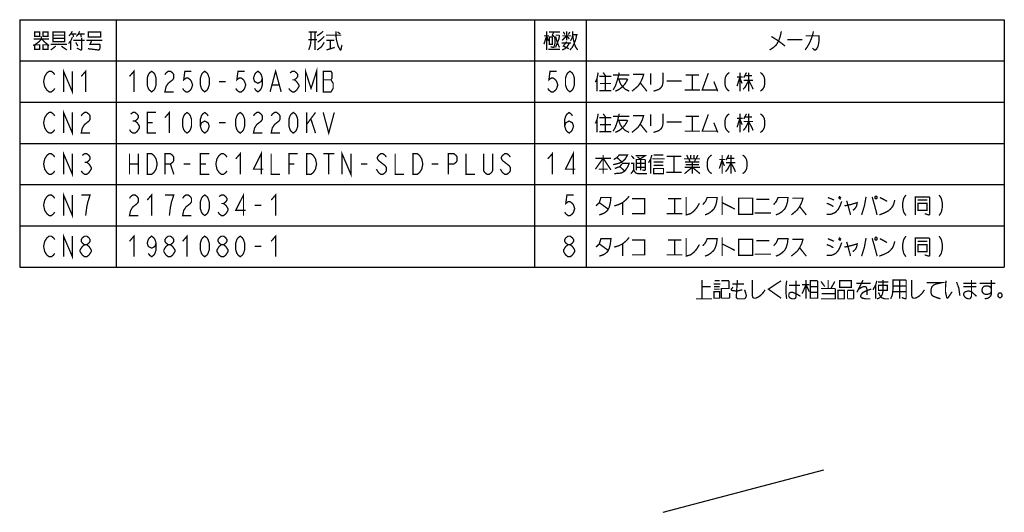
# Model space of a CAD drawing. Extents: x 77 to 816, y 33 to 540.
# Tile 2 of 20: x 250 to 556, y 33 to 186. Entities that reach past the tile are written whole.
import ezdxf

# ---------------------------------------------------------------- set-up
doc = ezdxf.new("R2010")
doc.units = 0
doc.header["$LTSCALE"] = 46.2
doc.layers.get('0').update_dxf_attribs({"linetype": 'CONTINUOUS'})
doc.layers.add('ALL_NOTE', color=7, linetype='CONTINUOUS')

msp = doc.modelspace()

# ---------------------------------------------------------------- linework, layer by layer
at = {"color": 2, "linetype": 'CONTINUOUS'}
for p, q in [((250.035, 186.271), (556.035, 186.271)), ((250.035, 186.271), (250.035, 109.471)), ((280.035, 186.271), (280.035, 109.471)), ((410.035, 186.271), (410.035, 109.471)), ((426.035, 186.271), (426.035, 109.471)), ((556.035, 186.271), (556.035, 109.471)), ((250.035, 173.471), (556.035, 173.471)), ((250.035, 160.671), (556.035, 160.671)), ((250.035, 147.871), (556.035, 147.871)), ((250.035, 135.071), (556.035, 135.071)), ((250.035, 122.271), (556.035, 122.271)), ((250.035, 109.471), (556.035, 109.471))]:
    msp.add_line(p, q, dxfattribs=at)
at = {"color": 7, "linetype": 'CONTINUOUS'}
msp.add_line((449.994, 33.337), (499.974, 46.565), dxfattribs=at)
at = {"layer": 'ALL_NOTE', "color": 2, "linetype": 'CONTINUOUS', "const_width": 0.4}
for points in [[(256.779, 181.071), (256.779, 180.271), (256.091, 179.471), (254.715, 178.471), (254.199, 178.271)], [(254.715, 182.471), (254.715, 181.071), (256.263, 181.071), (256.263, 182.471), (254.715, 182.471)], [(257.295, 182.471), (257.295, 181.071), (258.843, 181.071), (258.843, 182.471), (257.295, 182.471)], [(260.391, 182.471), (260.391, 179.671), (260.391, 179.471), (264.003, 179.471), (264.003, 182.471), (260.391, 182.471)], [(260.391, 181.471), (264.003, 181.471)], [(264.003, 180.471), (260.391, 180.471)], [(266.411, 180.871), (265.895, 179.671), (265.207, 178.871)], [(266.411, 182.671), (265.895, 181.871), (265.379, 181.271)], [(265.895, 181.871), (267.615, 181.871)], [(266.583, 181.871), (266.755, 180.871)], [(267.615, 181.071), (268.303, 181.871), (268.647, 182.671)], [(269.335, 180.671), (269.335, 177.071), (269.163, 176.871), (268.991, 176.871), (267.787, 177.471)], [(268.303, 181.871), (270.195, 181.871)], [(268.991, 181.871), (269.163, 180.871)], [(271.399, 182.271), (271.399, 180.871), (275.183, 180.871), (275.183, 182.471), (271.399, 182.471), (271.399, 182.271)], [(339.875, 182.471), (342.455, 182.471)], [(340.563, 182.471), (340.563, 180.071), (340.391, 178.471), (339.875, 176.871)], [(341.767, 182.471), (341.767, 176.871)], [(342.455, 181.271), (343.659, 182.071), (344.347, 182.671)], [(344.691, 181.071), (343.659, 180.071), (342.627, 179.271)], [(345.207, 181.471), (349.851, 181.471), (350.023, 181.471)], [(348.303, 182.671), (348.303, 181.471), (348.475, 180.071), (348.991, 178.071), (349.679, 176.871), (349.851, 176.871)], [(348.819, 182.471), (349.679, 181.871)], [(412.959, 178.671), (413.819, 181.271), (414.335, 179.671)], [(412.959, 181.271), (414.507, 181.271)], [(413.819, 182.671), (413.819, 176.871)], [(414.507, 182.471), (417.947, 182.471)], [(414.679, 180.871), (414.679, 178.671), (415.539, 178.671), (415.539, 180.871), (414.679, 180.871)], [(416.055, 182.471), (415.539, 181.471), (415.883, 181.271), (416.227, 180.871), (416.399, 180.271), (416.399, 178.871), (416.055, 177.671), (415.883, 177.671), (415.023, 177.871)], [(416.571, 181.471), (417.603, 181.471), (417.775, 181.271), (417.603, 180.271), (416.571, 177.671)], [(416.571, 181.071), (417.087, 179.271), (417.775, 177.671)], [(418.635, 179.871), (420.011, 181.271), (420.871, 180.271)], [(418.635, 181.271), (421.387, 181.271)], [(418.979, 182.471), (419.495, 181.671)], [(420.011, 182.671), (420.011, 179.871)], [(420.527, 181.671), (421.043, 182.471)], [(423.107, 181.671), (422.935, 180.471), (422.591, 179.471), (422.247, 178.671), (421.731, 177.671), (421.043, 176.871)], [(421.215, 179.671), (421.731, 180.671), (421.903, 181.671), (421.903, 182.671)], [(421.903, 181.671), (423.451, 181.671)], [(421.903, 181.471), (422.075, 180.271), (422.419, 178.871), (422.763, 177.871), (423.451, 176.871)], [(486.735, 182.671), (486.391, 181.071), (485.875, 179.671), (485.187, 178.471), (484.327, 177.671), (483.123, 176.871)], [(483.639, 181.071), (485.875, 179.671), (487.939, 178.071)], [(496.711, 182.671), (496.539, 181.871), (496.367, 181.271), (496.023, 180.271), (495.507, 179.071), (495.163, 178.471), (494.819, 177.871), (494.131, 176.871)], [(494.303, 181.271), (498.431, 181.271), (498.431, 179.671), (498.259, 178.471), (498.087, 177.871), (497.743, 177.271), (497.399, 176.871), (497.055, 176.871), (496.367, 177.471)], [(254.371, 180.271), (259.187, 180.271)], [(254.715, 178.471), (254.715, 177.071), (256.263, 177.071), (256.263, 178.471), (254.715, 178.471)], [(256.951, 180.271), (257.639, 179.471), (258.843, 178.471), (259.187, 178.271)], [(257.295, 178.471), (257.295, 177.071), (258.843, 177.071), (258.843, 178.471), (257.295, 178.471)], [(259.703, 178.671), (264.691, 178.671)], [(261.251, 178.071), (259.703, 176.871)], [(262.971, 178.071), (264.691, 176.871)], [(265.895, 179.671), (265.895, 176.871)], [(266.755, 179.871), (270.195, 179.871)], [(267.443, 179.271), (268.131, 178.071)], [(270.711, 179.871), (275.699, 179.871)], [(272.431, 179.871), (271.915, 178.671), (274.839, 178.671), (275.011, 178.471), (275.011, 177.671), (274.839, 177.071), (274.667, 176.871), (274.495, 176.871), (271.227, 177.271)], [(342.455, 180.071), (339.703, 180.071)], [(344.691, 179.271), (343.831, 177.871), (342.455, 176.871)], [(345.379, 179.871), (347.787, 179.871)], [(345.379, 176.871), (347.959, 177.671)], [(346.583, 179.871), (346.583, 177.271)], [(349.679, 176.871), (349.851, 176.871), (350.195, 178.471)], [(418.463, 179.071), (421.387, 179.071)], [(418.635, 176.871), (419.495, 177.271), (420.183, 177.871), (420.871, 179.071)], [(420.011, 179.471), (418.979, 178.071), (420.699, 177.271)], [(488.627, 180.071), (493.271, 180.071)], [(414.335, 177.071), (417.947, 177.071)], [(338.859, 163.871), (338.859, 170.271), (340.579, 164.938), (342.299, 170.271), (342.299, 163.871)], [(260.907, 164.938), (260.563, 164.404), (259.875, 163.871), (259.187, 163.871), (258.499, 164.404), (258.155, 164.938), (257.811, 165.471), (257.467, 167.071), (257.811, 168.671), (258.155, 169.204), (258.499, 169.738), (259.187, 170.271), (259.875, 170.271), (260.563, 169.738), (260.907, 169.204)], [(263.659, 163.871), (263.659, 170.271), (266.411, 163.871), (266.411, 170.271)], [(269.163, 168.671), (270.539, 170.271), (270.539, 163.871)], [(284.163, 168.671), (285.539, 170.271), (285.539, 163.871)], [(291.043, 163.871), (290.355, 164.404), (290.011, 164.938), (289.667, 166.004), (289.667, 168.138), (290.011, 169.204), (290.355, 169.738), (291.043, 170.271), (291.731, 169.738), (292.075, 169.204), (292.419, 168.138), (292.419, 166.004), (292.075, 164.938), (291.731, 164.404), (291.043, 163.871)], [(295.171, 169.204), (295.515, 169.738), (296.203, 170.271), (296.891, 170.271), (297.579, 169.738), (297.923, 169.204), (297.923, 168.138), (297.579, 167.604), (296.891, 167.071), (296.203, 166.537), (295.515, 165.471), (295.171, 163.871), (297.923, 163.871)], [(303.427, 170.271), (301.363, 170.271), (301.019, 167.604), (301.707, 168.138), (302.395, 168.138), (303.083, 167.604), (303.427, 167.071), (303.771, 166.004), (303.427, 164.938), (303.083, 164.404), (302.395, 163.871), (301.707, 163.871), (301.019, 164.404), (300.675, 164.938)], [(307.555, 163.871), (306.867, 164.404), (306.523, 164.938), (306.179, 166.004), (306.179, 168.138), (306.523, 169.204), (306.867, 169.738), (307.555, 170.271), (308.243, 169.738), (308.587, 169.204), (308.931, 168.138), (308.931, 166.004), (308.587, 164.938), (308.243, 164.404), (307.555, 163.871)], [(319.939, 170.271), (317.875, 170.271), (317.531, 167.604), (318.219, 168.138), (318.907, 168.138), (319.595, 167.604), (319.939, 167.071), (320.283, 166.004), (319.939, 164.938), (319.595, 164.404), (318.907, 163.871), (318.219, 163.871), (317.531, 164.404), (317.187, 164.938)], [(325.443, 168.138), (325.099, 167.071), (324.067, 166.537), (323.035, 167.071), (322.691, 168.138), (323.035, 169.204), (323.379, 169.738), (324.067, 170.271), (324.755, 169.738), (325.099, 169.204), (325.443, 168.138), (325.443, 166.004), (325.099, 164.938), (324.755, 164.404), (324.067, 163.871), (323.379, 164.404), (323.035, 164.938)], [(327.851, 163.871), (329.571, 170.271), (331.291, 163.871)], [(334.043, 169.738), (334.731, 170.271), (335.419, 170.271), (336.107, 169.738), (336.451, 169.204), (336.451, 168.671), (336.107, 168.138), (335.419, 167.604), (336.107, 167.071), (336.451, 166.537), (336.795, 166.004), (336.795, 165.471), (336.451, 164.938), (336.107, 164.404), (335.419, 163.871), (334.731, 163.871), (334.043, 164.404), (333.699, 164.938)], [(344.363, 170.271), (344.363, 163.871), (346.771, 163.871), (347.115, 164.404), (347.459, 164.938), (347.459, 166.537), (347.115, 167.071), (346.771, 167.604), (347.115, 168.138), (347.115, 169.738), (346.771, 170.271), (344.363, 170.271)], [(416.915, 170.271), (414.851, 170.271), (414.507, 167.604), (415.195, 168.138), (415.883, 168.138), (416.571, 167.604), (416.915, 167.071), (417.259, 166.004), (416.915, 164.938), (416.571, 164.404), (415.883, 163.871), (415.195, 163.871), (414.507, 164.404), (414.163, 164.938)], [(421.043, 163.871), (420.355, 164.404), (420.011, 164.938), (419.667, 166.004), (419.667, 168.138), (420.011, 169.204), (420.355, 169.738), (421.043, 170.271), (421.731, 169.738), (422.075, 169.204), (422.419, 168.138), (422.419, 166.004), (422.075, 164.938), (421.731, 164.404), (421.043, 163.871)], [(429.819, 169.871), (429.475, 168.071), (428.959, 166.871)], [(430.163, 168.671), (433.947, 168.671)], [(431.367, 169.871), (432.227, 168.671)], [(432.055, 168.671), (432.055, 164.271)], [(436.355, 169.871), (436.183, 169.071), (435.839, 167.671), (435.151, 165.671), (434.463, 164.471)], [(434.463, 169.071), (439.451, 169.071)], [(440.655, 169.271), (443.923, 169.271), (443.579, 168.071), (442.891, 166.671), (442.203, 165.671), (441.515, 165.071), (440.311, 164.071)], [(446.159, 169.671), (446.159, 166.071)], [(449.943, 169.871), (449.943, 166.671), (449.771, 165.871), (449.427, 165.271), (448.739, 164.671), (448.223, 164.471), (447.019, 164.071)], [(456.995, 169.071), (461.123, 169.071)], [(459.059, 169.071), (459.059, 164.471)], [(464.047, 169.671), (462.155, 164.471), (466.799, 164.471)], [(470.583, 169.871), (470.067, 169.471), (469.723, 169.071), (469.379, 168.471), (469.207, 167.471), (469.207, 166.471), (469.379, 165.471), (469.723, 164.871), (470.067, 164.471), (470.583, 164.071)], [(472.991, 168.471), (474.711, 168.471)], [(473.851, 168.471), (472.991, 165.671)], [(473.851, 169.871), (473.851, 164.071)], [(473.851, 168.271), (474.539, 166.471)], [(475.915, 169.871), (475.055, 168.271)], [(475.399, 168.871), (477.635, 168.871)], [(476.603, 169.871), (476.603, 164.071)], [(480.215, 169.871), (480.731, 169.471), (481.075, 169.071), (481.419, 168.471), (481.591, 167.471), (481.591, 166.471), (481.419, 165.471), (481.075, 164.871), (480.731, 164.471), (480.215, 164.071)], [(312.027, 167.071), (314.091, 167.071)], [(328.539, 166.004), (330.603, 166.004)], [(334.731, 167.604), (335.419, 167.604)], [(344.363, 167.604), (346.771, 167.604)], [(429.475, 168.071), (429.475, 164.071)], [(430.335, 166.471), (433.775, 166.471)], [(435.839, 167.871), (438.763, 167.871), (438.935, 167.671), (438.247, 166.471), (437.387, 165.471), (436.355, 164.671), (435.151, 164.071)], [(436.183, 167.871), (436.699, 166.471), (437.387, 165.471), (438.247, 164.671), (439.451, 164.071)], [(442.891, 166.671), (444.955, 164.071)], [(451.147, 167.271), (455.791, 167.271)], [(465.767, 167.071), (466.971, 164.071)], [(476.603, 167.471), (475.571, 165.471), (474.883, 164.671)], [(475.055, 167.471), (477.979, 167.471)], [(476.603, 167.471), (477.635, 165.471), (477.979, 164.671)], [(430.163, 164.271), (433.947, 164.271)], [(456.651, 164.471), (461.467, 164.471)], [(260.907, 152.138), (260.563, 151.604), (259.875, 151.071), (259.187, 151.071), (258.499, 151.604), (258.155, 152.138), (257.811, 152.671), (257.467, 154.271), (257.811, 155.871), (258.155, 156.404), (258.499, 156.938), (259.187, 157.471), (259.875, 157.471), (260.563, 156.938), (260.907, 156.404)], [(263.659, 151.071), (263.659, 157.471), (266.411, 151.071), (266.411, 157.471)], [(269.163, 156.404), (269.507, 156.938), (270.195, 157.471), (270.883, 157.471), (271.571, 156.938), (271.915, 156.404), (271.915, 155.338), (271.571, 154.804), (270.883, 154.271), (270.195, 153.738), (269.507, 152.671), (269.163, 151.071), (271.915, 151.071)], [(284.507, 156.938), (285.195, 157.471), (285.883, 157.471), (286.571, 156.938), (286.915, 156.404), (286.915, 155.871), (286.571, 155.338), (285.883, 154.804), (286.571, 154.271), (286.915, 153.738), (287.259, 153.204), (287.259, 152.671), (286.915, 152.138), (286.571, 151.604), (285.883, 151.071), (285.195, 151.071), (284.507, 151.604), (284.163, 152.138)], [(292.419, 151.071), (289.667, 151.071), (289.667, 157.471), (292.419, 157.471)], [(295.171, 155.871), (296.547, 157.471), (296.547, 151.071)], [(302.051, 151.071), (301.363, 151.604), (301.019, 152.138), (300.675, 153.204), (300.675, 155.338), (301.019, 156.404), (301.363, 156.938), (302.051, 157.471), (302.739, 156.938), (303.083, 156.404), (303.427, 155.338), (303.427, 153.204), (303.083, 152.138), (302.739, 151.604), (302.051, 151.071)], [(306.179, 153.204), (306.523, 154.271), (307.555, 154.804), (308.587, 154.271), (308.931, 153.204), (308.587, 152.138), (308.243, 151.604), (307.555, 151.071), (306.867, 151.604), (306.523, 152.138), (306.179, 153.204), (306.179, 155.338), (306.523, 156.404), (306.867, 156.938), (307.555, 157.471), (308.243, 156.938), (308.587, 156.404)], [(318.563, 151.071), (317.875, 151.604), (317.531, 152.138), (317.187, 153.204), (317.187, 155.338), (317.531, 156.404), (317.875, 156.938), (318.563, 157.471), (319.251, 156.938), (319.595, 156.404), (319.939, 155.338), (319.939, 153.204), (319.595, 152.138), (319.251, 151.604), (318.563, 151.071)], [(322.691, 156.404), (323.035, 156.938), (323.723, 157.471), (324.411, 157.471), (325.099, 156.938), (325.443, 156.404), (325.443, 155.338), (325.099, 154.804), (324.411, 154.271), (323.723, 153.738), (323.035, 152.671), (322.691, 151.071), (325.443, 151.071)], [(328.195, 156.404), (328.539, 156.938), (329.227, 157.471), (329.915, 157.471), (330.603, 156.938), (330.947, 156.404), (330.947, 155.338), (330.603, 154.804), (329.915, 154.271), (329.227, 153.738), (328.539, 152.671), (328.195, 151.071), (330.947, 151.071)], [(335.075, 151.071), (334.387, 151.604), (334.043, 152.138), (333.699, 153.204), (333.699, 155.338), (334.043, 156.404), (334.387, 156.938), (335.075, 157.471), (335.763, 156.938), (336.107, 156.404), (336.451, 155.338), (336.451, 153.204), (336.107, 152.138), (335.763, 151.604), (335.075, 151.071)], [(339.203, 157.471), (339.203, 151.071)], [(339.203, 153.738), (341.955, 157.471)], [(344.363, 157.471), (346.083, 151.071), (347.803, 157.471)], [(419.411, 153.204), (419.755, 154.271), (420.787, 154.804), (421.819, 154.271), (422.163, 153.204), (421.819, 152.138), (421.475, 151.604), (420.787, 151.071), (420.099, 151.604), (419.755, 152.138), (419.411, 153.204), (419.411, 155.338), (419.755, 156.404), (420.099, 156.938), (420.787, 157.471), (421.475, 156.938), (421.819, 156.404)], [(429.819, 157.071), (429.475, 155.271), (428.959, 154.071)], [(430.163, 155.871), (433.947, 155.871)], [(431.367, 157.071), (432.227, 155.871)], [(432.055, 155.871), (432.055, 151.471)], [(436.355, 157.071), (436.183, 156.271), (435.839, 154.871), (435.151, 152.871), (434.463, 151.671)], [(434.463, 156.271), (439.451, 156.271)], [(440.655, 156.471), (443.923, 156.471), (443.579, 155.271), (442.891, 153.871), (442.203, 152.871), (441.515, 152.271), (440.311, 151.271)], [(446.159, 156.871), (446.159, 153.271)], [(449.943, 157.071), (449.943, 153.871), (449.771, 153.071), (449.427, 152.471), (448.739, 151.871), (448.223, 151.671), (447.019, 151.271)], [(456.995, 156.271), (461.123, 156.271)], [(459.059, 156.271), (459.059, 151.671)], [(464.047, 156.871), (462.155, 151.671), (466.799, 151.671)], [(470.583, 157.071), (470.067, 156.671), (469.723, 156.271), (469.379, 155.671), (469.207, 154.671), (469.207, 153.671), (469.379, 152.671), (469.723, 152.071), (470.067, 151.671), (470.583, 151.271)], [(473.851, 157.071), (473.851, 151.271)], [(475.915, 157.071), (475.055, 155.471)], [(475.399, 156.071), (477.635, 156.071)], [(476.603, 157.071), (476.603, 151.271)], [(480.215, 157.071), (480.731, 156.671), (481.075, 156.271), (481.419, 155.671), (481.591, 154.671), (481.591, 153.671), (481.419, 152.671), (481.075, 152.071), (480.731, 151.671), (480.215, 151.271)], [(285.195, 154.804), (285.883, 154.804)], [(289.667, 154.271), (291.387, 154.271)], [(312.027, 154.271), (314.091, 154.271)], [(340.579, 155.338), (341.955, 151.071)], [(429.475, 155.271), (429.475, 151.271)], [(430.335, 153.671), (433.775, 153.671)], [(435.839, 155.071), (438.763, 155.071), (438.935, 154.871), (438.247, 153.671), (437.387, 152.671), (436.355, 151.871), (435.151, 151.271)], [(436.183, 155.071), (436.699, 153.671), (437.387, 152.671), (438.247, 151.871), (439.451, 151.271)], [(442.891, 153.871), (444.955, 151.271)], [(451.147, 154.471), (455.791, 154.471)], [(465.767, 154.271), (466.971, 151.271)], [(472.991, 155.671), (474.711, 155.671)], [(473.851, 155.671), (472.991, 152.871)], [(473.851, 155.471), (474.539, 153.671)], [(476.603, 154.671), (475.571, 152.671), (474.883, 151.871)], [(475.055, 154.671), (477.979, 154.671)], [(476.603, 154.671), (477.635, 152.671), (477.979, 151.871)], [(430.163, 151.471), (433.947, 151.471)], [(456.651, 151.671), (461.467, 151.671)], [(260.907, 139.338), (260.563, 138.804), (259.875, 138.271), (259.187, 138.271), (258.499, 138.804), (258.155, 139.338), (257.811, 139.871), (257.467, 141.471), (257.811, 143.071), (258.155, 143.604), (258.499, 144.138), (259.187, 144.671), (259.875, 144.671), (260.563, 144.138), (260.907, 143.604)], [(263.659, 138.271), (263.659, 144.671), (266.411, 138.271), (266.411, 144.671)], [(269.507, 144.138), (270.195, 144.671), (270.883, 144.671), (271.571, 144.138), (271.915, 143.604), (271.915, 143.071), (271.571, 142.538), (270.883, 142.004), (271.571, 141.471), (271.915, 140.938), (272.259, 140.404), (272.259, 139.871), (271.915, 139.338), (271.571, 138.804), (270.883, 138.271), (270.195, 138.271), (269.507, 138.804), (269.163, 139.338)], [(284.163, 144.671), (284.163, 138.271)], [(286.915, 144.671), (286.915, 138.271)], [(289.667, 144.671), (291.043, 144.671), (291.731, 144.138), (292.075, 143.604), (292.419, 143.071), (292.763, 141.471), (292.419, 139.871), (292.075, 139.338), (291.731, 138.804), (291.043, 138.271), (289.667, 138.271), (289.667, 144.671)], [(295.171, 138.271), (295.171, 144.671), (296.891, 144.671), (297.579, 144.138), (297.923, 143.604), (297.923, 142.538), (297.579, 142.004), (296.891, 141.471), (295.171, 141.471)], [(308.931, 138.271), (306.179, 138.271), (306.179, 144.671), (308.931, 144.671)], [(314.435, 139.338), (314.091, 138.804), (313.403, 138.271), (312.715, 138.271), (312.027, 138.804), (311.683, 139.338), (311.339, 139.871), (310.995, 141.471), (311.339, 143.071), (311.683, 143.604), (312.027, 144.138), (312.715, 144.671), (313.403, 144.671), (314.091, 144.138), (314.435, 143.604)], [(317.187, 143.071), (318.563, 144.671), (318.563, 138.271)], [(325.099, 138.271), (325.099, 144.671), (322.691, 139.871), (325.787, 139.871)], [(328.195, 144.671), (328.195, 138.271), (330.947, 138.271)], [(333.699, 138.271), (333.699, 144.671), (336.451, 144.671)], [(339.203, 144.671), (340.579, 144.671), (341.267, 144.138), (341.611, 143.604), (341.955, 143.071), (342.299, 141.471), (341.955, 139.871), (341.611, 139.338), (341.267, 138.804), (340.579, 138.271), (339.203, 138.271), (339.203, 144.671)], [(344.363, 144.671), (347.803, 144.671)], [(346.083, 144.671), (346.083, 138.271)], [(350.211, 138.271), (350.211, 144.671), (352.963, 138.271), (352.963, 144.671)], [(363.971, 143.604), (363.627, 144.138), (362.939, 144.671), (362.251, 144.671), (361.563, 144.138), (361.219, 143.604), (361.219, 143.071), (361.563, 142.538), (362.251, 142.004), (362.939, 141.471), (363.627, 140.938), (363.971, 140.404), (363.971, 139.338), (363.627, 138.804), (362.939, 138.271), (362.251, 138.271), (361.563, 138.804), (361.219, 139.338), (360.875, 139.871)], [(366.723, 144.671), (366.723, 138.271), (369.475, 138.271)], [(372.227, 144.671), (373.603, 144.671), (374.291, 144.138), (374.635, 143.604), (374.979, 143.071), (375.323, 141.471), (374.979, 139.871), (374.635, 139.338), (374.291, 138.804), (373.603, 138.271), (372.227, 138.271), (372.227, 144.671)], [(383.235, 138.271), (383.235, 144.671), (384.955, 144.671), (385.643, 144.138), (385.987, 143.604), (385.987, 142.538), (385.643, 142.004), (384.955, 141.471), (383.235, 141.471)], [(388.739, 144.671), (388.739, 138.271), (391.491, 138.271)], [(396.995, 144.671), (396.995, 139.338), (396.651, 138.804), (395.963, 138.271), (395.275, 138.271), (394.587, 138.804), (394.243, 139.338), (394.243, 144.671)], [(402.499, 143.604), (402.155, 144.138), (401.467, 144.671), (400.779, 144.671), (400.091, 144.138), (399.747, 143.604), (399.747, 143.071), (400.091, 142.538), (400.779, 142.004), (401.467, 141.471), (402.155, 140.938), (402.499, 140.404), (402.499, 139.338), (402.155, 138.804), (401.467, 138.271), (400.779, 138.271), (400.091, 138.804), (399.747, 139.338), (399.403, 139.871)], [(414.163, 143.071), (415.539, 144.671), (415.539, 138.271)], [(422.075, 138.271), (422.075, 144.671), (419.667, 139.871), (422.763, 139.871)], [(431.367, 144.271), (431.367, 138.471)], [(434.635, 142.871), (435.667, 143.471), (436.355, 144.271), (438.935, 144.271), (438.247, 143.071), (437.215, 142.071), (436.183, 141.671), (434.463, 141.271)], [(440.139, 144.071), (440.999, 143.071)], [(441.515, 144.071), (444.439, 144.071), (442.891, 143.071)], [(442.031, 143.671), (443.063, 142.871)], [(446.503, 144.271), (446.159, 143.071), (445.471, 141.871)], [(447.019, 144.271), (450.115, 144.271)], [(451.147, 143.871), (455.619, 143.871)], [(453.383, 143.871), (453.383, 138.871)], [(457.339, 144.271), (457.855, 143.071)], [(458.543, 144.271), (458.543, 143.071)], [(459.575, 144.271), (459.575, 143.071)], [(460.779, 144.271), (460.263, 143.071)], [(465.079, 144.271), (464.563, 143.871), (464.219, 143.471), (463.875, 142.871), (463.703, 141.871), (463.703, 140.871), (463.875, 139.871), (464.219, 139.271), (464.563, 138.871), (465.079, 138.471)], [(468.347, 144.271), (468.347, 138.471)], [(470.411, 144.271), (469.551, 142.671)], [(471.099, 144.271), (471.099, 138.471)], [(474.711, 144.271), (475.227, 143.871), (475.571, 143.471), (475.915, 142.871), (476.087, 141.871), (476.087, 140.871), (475.915, 139.871), (475.571, 139.271), (475.227, 138.871), (474.711, 138.471)], [(270.195, 142.004), (270.883, 142.004)], [(284.163, 141.471), (286.915, 141.471)], [(296.891, 141.471), (297.923, 138.271)], [(301.019, 141.471), (303.083, 141.471)], [(306.179, 141.471), (307.899, 141.471)], [(333.699, 141.471), (335.419, 141.471)], [(356.059, 141.471), (358.123, 141.471)], [(378.075, 141.471), (380.139, 141.471)], [(428.959, 139.871), (431.367, 143.271), (433.775, 139.671)], [(428.959, 143.271), (433.775, 143.271)], [(434.979, 140.071), (436.527, 140.671), (437.387, 141.671), (439.451, 141.671), (438.935, 140.471), (438.075, 139.271), (437.043, 138.671), (434.807, 138.471)], [(435.667, 143.471), (437.215, 142.071)], [(436.527, 140.671), (438.075, 139.271)], [(439.967, 141.671), (440.827, 141.671), (440.827, 139.671), (440.483, 139.071), (439.967, 138.471)], [(441.687, 139.471), (441.687, 142.871), (444.267, 142.871), (444.439, 142.671), (444.439, 139.671), (444.267, 139.471), (444.095, 139.471), (443.579, 139.671)], [(441.687, 141.671), (444.439, 141.671)], [(443.063, 142.871), (443.063, 139.471)], [(446.159, 143.071), (446.159, 138.471)], [(446.675, 143.071), (450.459, 143.071)], [(447.019, 142.071), (449.943, 142.071), (450.115, 142.071)], [(447.019, 141.071), (450.115, 141.071)], [(456.479, 143.071), (461.467, 143.071)], [(456.823, 142.071), (460.951, 142.071), (461.123, 142.071)], [(456.995, 141.271), (461.123, 141.271)], [(458.027, 143.071), (458.371, 142.071)], [(459.059, 142.071), (459.059, 138.471)], [(460.091, 143.071), (459.747, 142.071)], [(461.123, 142.071), (461.295, 142.071)], [(467.487, 142.871), (469.207, 142.871)], [(468.347, 142.871), (467.487, 140.071)], [(468.347, 142.671), (469.035, 140.871)], [(471.099, 141.871), (470.067, 139.871), (469.379, 139.071)], [(469.551, 141.871), (472.475, 141.871)], [(469.895, 143.271), (472.131, 143.271)], [(471.099, 141.871), (472.131, 139.871), (472.475, 139.071)], [(429.991, 139.871), (432.571, 139.871), (432.743, 139.871)], [(440.827, 139.671), (441.171, 139.071), (441.515, 138.671), (442.203, 138.471), (444.955, 138.471)], [(441.687, 140.471), (444.439, 140.471)], [(447.019, 140.071), (447.019, 138.471), (450.115, 138.471), (450.115, 140.071), (447.019, 140.071)], [(450.975, 138.871), (455.791, 138.871)], [(456.651, 138.471), (459.059, 140.471), (461.467, 138.471)], [(456.651, 140.471), (461.467, 140.471)], [(260.907, 126.538), (260.563, 126.004), (259.875, 125.471), (259.187, 125.471), (258.499, 126.004), (258.155, 126.538), (257.811, 127.071), (257.467, 128.671), (257.811, 130.271), (258.155, 130.804), (258.499, 131.338), (259.187, 131.871), (259.875, 131.871), (260.563, 131.338), (260.907, 130.804)], [(263.659, 125.471), (263.659, 131.871), (266.411, 125.471), (266.411, 131.871)], [(270.539, 125.471), (270.883, 128.138), (271.227, 129.738), (271.571, 130.804), (271.915, 131.871), (269.163, 131.871)], [(284.163, 130.804), (284.507, 131.338), (285.195, 131.871), (285.883, 131.871), (286.571, 131.338), (286.915, 130.804), (286.915, 129.738), (286.571, 129.204), (285.883, 128.671), (285.195, 128.138), (284.507, 127.071), (284.163, 125.471), (286.915, 125.471)], [(289.667, 130.271), (291.043, 131.871), (291.043, 125.471)], [(296.547, 125.471), (296.891, 128.138), (297.235, 129.738), (297.579, 130.804), (297.923, 131.871), (295.171, 131.871)], [(300.675, 130.804), (301.019, 131.338), (301.707, 131.871), (302.395, 131.871), (303.083, 131.338), (303.427, 130.804), (303.427, 129.738), (303.083, 129.204), (302.395, 128.671), (301.707, 128.138), (301.019, 127.071), (300.675, 125.471), (303.427, 125.471)], [(307.555, 125.471), (306.867, 126.004), (306.523, 126.538), (306.179, 127.604), (306.179, 129.738), (306.523, 130.804), (306.867, 131.338), (307.555, 131.871), (308.243, 131.338), (308.587, 130.804), (308.931, 129.738), (308.931, 127.604), (308.587, 126.538), (308.243, 126.004), (307.555, 125.471)], [(312.027, 131.338), (312.715, 131.871), (313.403, 131.871), (314.091, 131.338), (314.435, 130.804), (314.435, 130.271), (314.091, 129.738), (313.403, 129.204), (314.091, 128.671), (314.435, 128.138), (314.779, 127.604), (314.779, 127.071), (314.435, 126.538), (314.091, 126.004), (313.403, 125.471), (312.715, 125.471), (312.027, 126.004), (311.683, 126.538)], [(319.595, 125.471), (319.595, 131.871), (317.187, 127.071), (320.283, 127.071)], [(328.195, 130.271), (329.571, 131.871), (329.571, 125.471)], [(422.163, 131.871), (420.099, 131.871), (419.755, 129.204), (420.443, 129.738), (421.131, 129.738), (421.819, 129.204), (422.163, 128.671), (422.507, 127.604), (422.163, 126.538), (421.819, 126.004), (421.131, 125.471), (420.443, 125.471), (419.755, 126.004), (419.411, 126.538)], [(434.807, 128.471), (436.183, 128.871), (437.387, 129.471), (438.591, 130.471), (439.451, 131.471)], [(468.347, 131.471), (468.347, 125.671)], [(504.639, 131.471), (505.327, 130.871)], [(515.991, 131.471), (515.819, 131.271), (515.819, 130.871), (515.991, 130.671), (516.335, 130.671), (516.507, 130.871), (516.507, 131.271), (516.335, 131.471), (515.991, 131.471)], [(525.451, 131.871), (524.763, 130.804), (524.419, 129.204), (524.419, 128.138), (524.763, 126.538), (525.451, 125.471)], [(535.771, 131.871), (536.459, 130.804), (536.803, 129.204), (536.803, 128.138), (536.459, 126.538), (535.771, 125.471)], [(312.715, 129.204), (313.403, 129.204)], [(323.035, 128.671), (325.099, 128.671)], [(429.131, 128.471), (430.163, 129.471), (430.679, 131.071), (433.775, 131.071), (433.603, 129.471), (433.259, 128.071), (432.743, 127.071), (432.055, 126.471), (431.367, 126.071), (430.163, 125.671)], [(430.163, 129.471), (432.915, 127.471)], [(437.387, 129.471), (437.387, 125.671)], [(440.311, 130.671), (444.267, 130.671), (444.267, 126.071), (440.311, 126.071)], [(451.491, 130.671), (455.619, 130.671)], [(453.555, 130.671), (453.555, 126.071)], [(457.167, 131.271), (457.167, 125.671), (458.543, 126.071), (459.575, 126.871), (460.435, 127.871), (461.295, 129.271)], [(462.327, 128.871), (463.187, 129.871), (463.703, 131.071), (466.799, 131.071), (466.627, 129.671), (466.283, 128.471), (465.767, 127.471), (464.907, 126.671), (464.047, 126.071), (463.015, 125.671)], [(468.347, 129.471), (472.303, 127.471)], [(473.507, 130.871), (473.507, 125.871), (477.807, 125.871), (477.807, 130.871), (473.507, 130.871)], [(479.011, 130.471), (482.967, 130.471)], [(484.343, 128.871), (485.203, 129.871), (485.719, 131.071), (488.815, 131.071), (488.643, 129.671), (488.299, 128.471), (487.783, 127.471), (486.923, 126.671), (486.063, 126.071), (485.031, 125.671)], [(490.191, 130.871), (493.459, 130.871), (493.115, 129.671), (492.427, 128.271), (491.739, 127.271), (491.051, 126.671), (489.847, 125.671)], [(500.855, 125.871), (502.231, 125.871), (503.607, 126.471), (504.467, 127.471), (504.983, 128.471), (505.499, 129.871)], [(500.855, 129.271), (501.887, 128.871), (502.919, 128.271)], [(501.199, 131.071), (502.231, 130.671), (503.091, 130.271)], [(504.467, 131.071), (505.155, 130.471)], [(506.359, 128.471), (508.251, 128.871), (510.315, 129.471), (510.143, 128.471), (509.799, 127.871), (509.455, 127.471), (508.939, 127.071)], [(507.047, 130.071), (507.391, 128.871)], [(507.391, 128.871), (508.251, 125.671)], [(513.067, 131.271), (512.551, 128.471), (511.691, 125.671)], [(514.959, 131.271), (515.647, 128.871), (516.507, 125.671)], [(517.195, 125.671), (518.743, 126.271), (519.947, 126.871), (520.635, 127.471), (521.323, 128.271), (521.667, 129.071), (522.011, 130.271)], [(517.367, 131.071), (518.571, 130.471), (519.603, 129.871)], [(528.375, 125.671), (528.375, 131.271), (532.675, 131.271), (532.847, 131.071), (532.847, 125.871), (532.675, 125.671), (532.503, 125.671), (531.299, 126.071)], [(529.063, 130.271), (532.159, 130.271)], [(529.235, 129.271), (529.235, 127.071), (531.987, 127.071), (531.987, 129.271), (529.235, 129.271)], [(451.147, 126.071), (455.963, 126.071)], [(478.495, 126.271), (483.483, 126.271)], [(492.427, 128.271), (494.491, 125.671)], [(263.659, 112.671), (263.659, 119.071), (266.411, 112.671), (266.411, 119.071)], [(284.163, 117.471), (285.539, 119.071), (285.539, 112.671)], [(300.675, 117.471), (302.051, 119.071), (302.051, 112.671)], [(328.195, 117.471), (329.571, 119.071), (329.571, 112.671)], [(260.907, 113.738), (260.563, 113.204), (259.875, 112.671), (259.187, 112.671), (258.499, 113.204), (258.155, 113.738), (257.811, 114.271), (257.467, 115.871), (257.811, 117.471), (258.155, 118.004), (258.499, 118.538), (259.187, 119.071), (259.875, 119.071), (260.563, 118.538), (260.907, 118.004)], [(270.195, 112.671), (269.507, 113.204), (269.163, 113.738), (268.819, 114.271), (268.819, 114.804), (269.163, 115.338), (269.507, 115.871), (270.195, 116.404), (270.883, 116.404), (271.571, 115.871), (271.915, 115.338), (272.259, 114.804), (272.259, 114.271), (271.915, 113.738), (271.571, 113.204), (270.883, 112.671), (270.195, 112.671)], [(270.195, 116.404), (269.507, 116.938), (269.163, 117.471), (269.163, 118.004), (269.507, 118.538), (270.195, 119.071), (270.883, 119.071), (271.571, 118.538), (271.915, 118.004), (271.915, 117.471), (271.571, 116.938), (270.883, 116.404)], [(292.419, 116.938), (292.075, 115.871), (291.043, 115.338), (290.011, 115.871), (289.667, 116.938), (290.011, 118.004), (290.355, 118.538), (291.043, 119.071), (291.731, 118.538), (292.075, 118.004), (292.419, 116.938), (292.419, 114.804), (292.075, 113.738), (291.731, 113.204), (291.043, 112.671), (290.355, 113.204), (290.011, 113.738)], [(296.203, 112.671), (295.515, 113.204), (295.171, 113.738), (294.827, 114.271), (294.827, 114.804), (295.171, 115.338), (295.515, 115.871), (296.203, 116.404), (296.891, 116.404), (297.579, 115.871), (297.923, 115.338), (298.267, 114.804), (298.267, 114.271), (297.923, 113.738), (297.579, 113.204), (296.891, 112.671), (296.203, 112.671)], [(296.203, 116.404), (295.515, 116.938), (295.171, 117.471), (295.171, 118.004), (295.515, 118.538), (296.203, 119.071), (296.891, 119.071), (297.579, 118.538), (297.923, 118.004), (297.923, 117.471), (297.579, 116.938), (296.891, 116.404)], [(307.555, 112.671), (306.867, 113.204), (306.523, 113.738), (306.179, 114.804), (306.179, 116.938), (306.523, 118.004), (306.867, 118.538), (307.555, 119.071), (308.243, 118.538), (308.587, 118.004), (308.931, 116.938), (308.931, 114.804), (308.587, 113.738), (308.243, 113.204), (307.555, 112.671)], [(312.715, 112.671), (312.027, 113.204), (311.683, 113.738), (311.339, 114.271), (311.339, 114.804), (311.683, 115.338), (312.027, 115.871), (312.715, 116.404), (313.403, 116.404), (314.091, 115.871), (314.435, 115.338), (314.779, 114.804), (314.779, 114.271), (314.435, 113.738), (314.091, 113.204), (313.403, 112.671), (312.715, 112.671)], [(312.715, 116.404), (312.027, 116.938), (311.683, 117.471), (311.683, 118.004), (312.027, 118.538), (312.715, 119.071), (313.403, 119.071), (314.091, 118.538), (314.435, 118.004), (314.435, 117.471), (314.091, 116.938), (313.403, 116.404)], [(318.563, 112.671), (317.875, 113.204), (317.531, 113.738), (317.187, 114.804), (317.187, 116.938), (317.531, 118.004), (317.875, 118.538), (318.563, 119.071), (319.251, 118.538), (319.595, 118.004), (319.939, 116.938), (319.939, 114.804), (319.595, 113.738), (319.251, 113.204), (318.563, 112.671)], [(420.443, 112.671), (419.755, 113.204), (419.411, 113.738), (419.067, 114.271), (419.067, 114.804), (419.411, 115.338), (419.755, 115.871), (420.443, 116.404), (421.131, 116.404), (421.819, 115.871), (422.163, 115.338), (422.507, 114.804), (422.507, 114.271), (422.163, 113.738), (421.819, 113.204), (421.131, 112.671), (420.443, 112.671)], [(420.443, 116.404), (419.755, 116.938), (419.411, 117.471), (419.411, 118.004), (419.755, 118.538), (420.443, 119.071), (421.131, 119.071), (421.819, 118.538), (422.163, 118.004), (422.163, 117.471), (421.819, 116.938), (421.131, 116.404)], [(429.131, 115.671), (430.163, 116.671), (430.679, 118.271), (433.775, 118.271), (433.603, 116.671), (433.259, 115.271), (432.743, 114.271), (432.055, 113.671), (431.367, 113.271), (430.163, 112.871)], [(430.163, 116.671), (432.915, 114.671)], [(434.807, 115.671), (436.183, 116.071), (437.387, 116.671), (438.591, 117.671), (439.451, 118.671)], [(437.387, 116.671), (437.387, 112.871)], [(440.311, 117.871), (444.267, 117.871), (444.267, 113.271), (440.311, 113.271)], [(451.491, 117.871), (455.619, 117.871)], [(453.555, 117.871), (453.555, 113.271)], [(457.167, 118.471), (457.167, 112.871), (458.543, 113.271), (459.575, 114.071), (460.435, 115.071), (461.295, 116.471)], [(462.327, 116.071), (463.187, 117.071), (463.703, 118.271), (466.799, 118.271), (466.627, 116.871), (466.283, 115.671), (465.767, 114.671), (464.907, 113.871), (464.047, 113.271), (463.015, 112.871)], [(468.347, 118.671), (468.347, 112.871)], [(468.347, 116.671), (472.303, 114.671)], [(473.507, 118.071), (473.507, 113.071), (477.807, 113.071), (477.807, 118.071), (473.507, 118.071)], [(479.011, 117.671), (482.967, 117.671)], [(484.343, 116.071), (485.203, 117.071), (485.719, 118.271), (488.815, 118.271), (488.643, 116.871), (488.299, 115.671), (487.783, 114.671), (486.923, 113.871), (486.063, 113.271), (485.031, 112.871)], [(490.191, 118.071), (493.459, 118.071), (493.115, 116.871), (492.427, 115.471), (491.739, 114.471), (491.051, 113.871), (489.847, 112.871)], [(500.855, 113.071), (502.231, 113.071), (503.607, 113.671), (504.467, 114.671), (504.983, 115.671), (505.499, 117.071)], [(500.855, 116.471), (501.887, 116.071), (502.919, 115.471)], [(501.199, 118.271), (502.231, 117.871), (503.091, 117.471)], [(504.467, 118.271), (505.155, 117.671)], [(504.639, 118.671), (505.327, 118.071)], [(506.359, 115.671), (508.251, 116.071), (510.315, 116.671), (510.143, 115.671), (509.799, 115.071), (509.455, 114.671), (508.939, 114.271)], [(507.047, 117.271), (507.391, 116.071)], [(513.067, 118.471), (512.551, 115.671), (511.691, 112.871)], [(514.959, 118.471), (515.647, 116.071), (516.507, 112.871)], [(515.991, 118.671), (515.819, 118.471), (515.819, 118.071), (515.991, 117.871), (516.335, 117.871), (516.507, 118.071), (516.507, 118.471), (516.335, 118.671), (515.991, 118.671)], [(517.195, 112.871), (518.743, 113.471), (519.947, 114.071), (520.635, 114.671), (521.323, 115.471), (521.667, 116.271), (522.011, 117.471)], [(517.367, 118.271), (518.571, 117.671), (519.603, 117.071)], [(525.451, 119.071), (524.763, 118.004), (524.419, 116.404), (524.419, 115.338), (524.763, 113.738), (525.451, 112.671)], [(528.375, 112.871), (528.375, 118.471), (532.675, 118.471), (532.847, 118.271), (532.847, 113.071), (532.675, 112.871), (532.503, 112.871), (531.299, 113.271)], [(529.063, 117.471), (532.159, 117.471)], [(529.235, 116.471), (529.235, 114.271), (531.987, 114.271), (531.987, 116.471), (529.235, 116.471)], [(535.771, 119.071), (536.459, 118.004), (536.803, 116.404), (536.803, 115.338), (536.459, 113.738), (535.771, 112.671)], [(323.035, 115.871), (325.099, 115.871)], [(451.147, 113.271), (455.963, 113.271)], [(478.495, 113.471), (483.483, 113.471)], [(492.427, 115.471), (494.491, 112.871)], [(507.391, 116.071), (508.251, 112.871)], [(462.073, 99.614), (462.073, 105.414)], [(465.685, 104.214), (467.749, 104.214)], [(466.029, 105.214), (467.577, 105.214)], [(468.093, 105.214), (470.329, 105.214), (470.501, 105.014), (470.501, 102.814), (468.093, 102.814), (468.093, 100.014), (468.265, 99.814), (470.501, 99.814), (470.673, 100.014), (470.673, 101.414)], [(471.533, 104.214), (475.145, 104.214)], [(473.081, 105.414), (472.737, 100.214), (472.737, 100.014), (472.909, 99.814), (473.253, 99.614), (475.317, 99.614), (475.661, 100.014), (475.833, 100.414), (475.833, 100.814), (475.661, 101.414), (475.317, 102.414)], [(477.725, 105.414), (477.725, 100.614), (477.897, 100.014), (478.241, 99.814), (478.757, 99.814), (479.273, 100.014), (479.961, 100.414), (480.649, 101.014), (481.165, 101.614), (481.681, 102.414)], [(486.669, 105.214), (482.713, 102.614), (486.669, 99.814)], [(488.389, 105.214), (488.217, 103.614), (488.217, 101.214), (488.389, 99.614)], [(491.313, 105.214), (491.313, 100.214), (491.141, 99.814), (490.797, 99.614), (490.109, 99.614), (489.593, 99.814), (489.249, 100.014), (489.077, 100.414), (489.077, 101.014), (489.249, 101.414), (489.593, 101.614), (490.281, 101.614), (490.797, 101.414), (491.313, 101.214), (492.689, 100.414)], [(493.205, 101.214), (494.409, 104.014), (495.441, 101.814)], [(493.205, 104.014), (495.441, 104.014)], [(494.409, 105.414), (494.409, 99.614)], [(495.785, 105.214), (495.785, 99.814), (498.021, 99.814), (498.021, 105.014), (497.849, 105.214), (495.785, 105.214)], [(499.053, 105.014), (500.257, 103.414)], [(501.289, 102.814), (501.289, 105.414)], [(502.149, 102.814), (503.353, 105.014)], [(504.901, 105.214), (504.901, 103.214), (508.513, 103.214), (508.513, 105.214), (504.901, 105.214)], [(510.061, 104.414), (514.533, 104.414)], [(512.125, 105.414), (510.233, 101.614)], [(516.425, 105.214), (516.081, 104.014), (515.221, 102.414)], [(516.081, 104.014), (516.081, 99.614)], [(518.317, 105.414), (518.317, 102.014), (518.145, 101.014), (517.801, 100.414), (517.113, 99.814), (516.425, 99.614)], [(516.769, 104.814), (520.037, 104.814)], [(520.725, 99.614), (521.241, 100.814), (521.413, 102.414), (521.413, 105.414), (525.369, 105.414), (525.541, 105.214), (525.541, 99.814), (525.369, 99.614), (525.197, 99.614), (524.165, 100.014)], [(523.477, 105.414), (523.477, 99.614)], [(527.261, 105.414), (527.261, 100.614), (527.433, 100.014), (527.777, 99.814), (528.293, 99.814), (528.809, 100.014), (529.497, 100.414), (530.185, 101.014), (530.701, 101.614), (531.217, 102.414)], [(531.905, 104.614), (536.549, 104.614), (534.829, 104.214), (533.969, 103.814), (533.453, 103.214), (533.281, 102.414), (533.281, 101.414), (533.453, 100.814), (533.969, 100.414), (535.001, 100.014), (536.205, 99.614)], [(537.925, 105.214), (537.753, 103.014), (537.753, 101.814), (538.097, 100.214), (538.269, 99.814), (538.441, 99.814), (539.817, 101.814)], [(541.193, 104.814), (541.881, 103.014), (542.225, 100.614)], [(543.257, 104.414), (547.385, 104.414)], [(545.837, 105.414), (545.837, 100.414), (545.665, 100.014), (545.321, 99.614), (544.805, 99.614), (544.289, 99.814), (543.945, 100.014), (543.601, 100.414), (543.429, 100.814), (543.429, 101.214), (543.601, 101.614), (543.945, 101.814), (544.633, 102.014), (545.149, 102.014), (545.837, 101.814), (547.385, 100.414)], [(548.417, 104.414), (553.233, 104.414)], [(552.029, 105.414), (552.029, 101.214), (551.857, 100.614), (551.513, 100.214), (550.997, 99.814), (549.965, 99.614)], [(462.073, 103.414), (464.825, 103.414)], [(465.857, 103.414), (467.577, 103.414)], [(465.857, 102.614), (467.577, 102.614)], [(465.857, 99.814), (467.577, 99.814), (467.577, 101.814), (465.857, 101.814), (465.857, 99.814)], [(471.705, 103.214), (471.361, 102.814), (471.189, 102.614), (471.189, 102.414), (471.361, 102.214), (472.909, 102.014), (474.629, 102.414)], [(489.077, 103.814), (492.517, 103.814)], [(495.785, 103.414), (498.021, 103.414)], [(495.785, 101.614), (498.021, 101.614)], [(499.053, 102.814), (503.525, 102.814)], [(503.525, 102.814), (503.525, 99.614), (499.053, 99.614)], [(499.225, 101.214), (503.525, 101.214)], [(504.385, 102.214), (504.385, 99.614), (506.277, 99.614), (506.277, 102.214), (504.385, 102.214)], [(507.309, 102.214), (507.309, 99.614)], [(509.201, 99.614), (509.201, 102.214), (507.309, 102.214)], [(510.749, 102.614), (511.781, 103.214), (512.297, 103.414), (512.813, 103.414), (513.157, 103.214), (513.329, 102.614), (513.329, 100.814)], [(514.705, 102.614), (513.329, 102.214), (512.125, 101.614), (511.609, 101.014), (511.437, 100.614), (511.437, 100.214), (511.953, 99.814), (512.985, 99.614), (514.361, 99.614)], [(516.941, 103.814), (519.693, 103.814), (519.693, 102.214), (516.941, 102.214), (516.941, 103.814)], [(516.941, 101.614), (517.285, 100.814), (517.801, 100.014), (518.833, 99.614), (520.209, 99.614)], [(521.413, 103.614), (525.541, 103.614)], [(521.413, 101.814), (525.541, 101.814)], [(543.257, 103.414), (547.385, 103.414)], [(552.029, 102.014), (551.857, 101.614), (551.513, 101.214), (550.825, 101.014), (550.137, 101.014), (549.621, 101.214), (549.277, 101.614), (549.105, 102.014), (549.105, 102.414), (549.277, 103.014), (549.621, 103.414), (550.137, 103.614), (550.997, 103.614), (551.513, 103.414), (551.857, 103.014), (552.029, 102.614)], [(554.953, 101.414), (554.437, 101.414), (554.093, 101.014), (554.093, 100.414), (554.437, 100.014), (554.953, 100.014), (555.297, 100.414), (555.297, 101.014), (554.953, 101.414)], [(460.181, 99.614), (465.169, 99.614)], [(507.309, 99.614), (509.201, 99.614)]]:
    msp.add_lwpolyline(points, dxfattribs=at)

doc.saveas('drawing.dxf')
